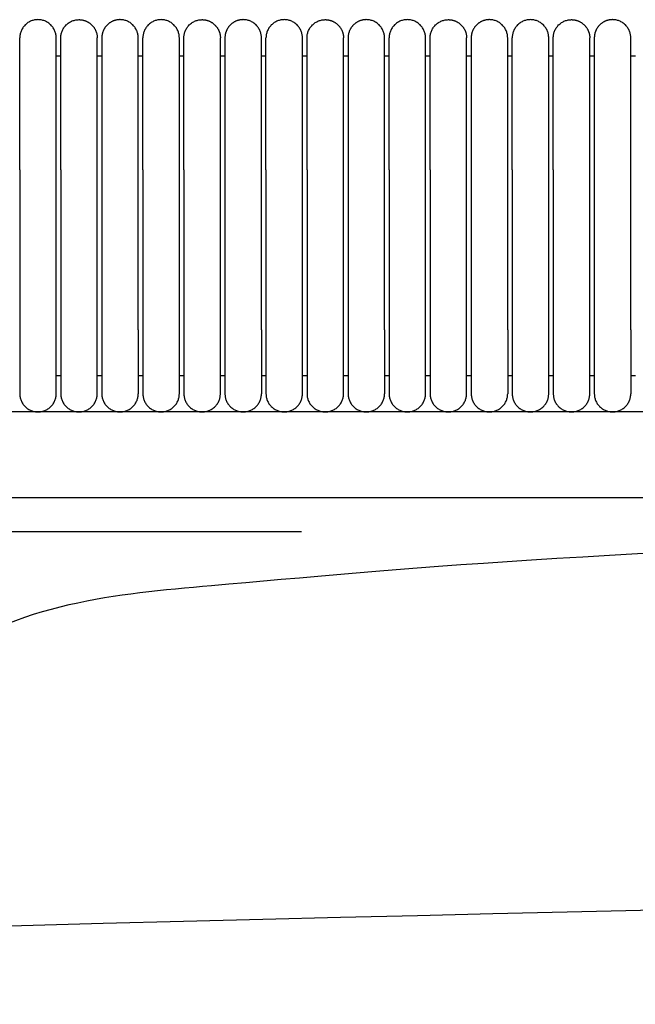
# Model space of a CAD drawing. Header units: millimetres. Extents: x -31695 to -19845, y -5614 to 7253.
# Tile 164 of 256: x -30046 to -29979, y 5382 to 5489. Entities that reach past the tile are written whole.
import ezdxf

# ---------------------------------------------------------------- set-up
doc = ezdxf.new("R2010")
doc.units = ezdxf.units.MM
doc.layers.add('2d', color=7, linetype='Continuous', true_color=0x000000)

msp = doc.modelspace()

# ---------------------------------------------------------------- linework, layer by layer
at = {"layer": '2d', "linetype": 'Continuous', "lineweight": -3}
msp.add_line((-29495.03, 5446.5), (-30409.13, 5446.5), dxfattribs=at)
for points, weights, knots in [([(-30042.06, 5487.5), (-30042.06, 5489.5), (-30044.06, 5489.5), (-30046.06, 5489.5), (-30046.06, 5487.5)], [1, 0.707106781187, 1, 0.707106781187, 1], [0, 0, 0, 1.570796, 1.570796, 3.141593, 3.141593, 3.141593]), ([(-30041.56, 5487.5), (-30041.56, 5489.5), (-30039.56, 5489.5), (-30038.74, 5489.5), (-30038.15, 5488.91), (-30037.56, 5488.32), (-30037.56, 5487.5)], [1, 0.707106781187, 1, 0.853553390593, 0.853553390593, 0.853553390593, 1], [0, 0, 0, 4, 4, 5.656854, 5.656854, 7.313708, 7.313708, 7.313708]), ([(-30033.06, 5487.5), (-30033.06, 5489.5), (-30035.06, 5489.5), (-30035.89, 5489.5), (-30036.48, 5488.91), (-30037.06, 5488.32), (-30037.06, 5487.5)], [1, 0.707106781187, 1, 0.853553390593, 0.853553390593, 0.853553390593, 1], [0, 0, 0, 4, 4, 5.656854, 5.656854, 7.313708, 7.313708, 7.313708]), ([(-30028.56, 5487.5), (-30028.56, 5489.5), (-30030.56, 5489.5), (-30032.56, 5489.5), (-30032.56, 5487.5)], [1, 0.707106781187, 1, 0.707106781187, 1], [0, 0, 0, 1.570796, 1.570796, 3.141593, 3.141593, 3.141593]), ([(-30028.06, 5487.5), (-30028.06, 5489.5), (-30026.06, 5489.5), (-30025.24, 5489.5), (-30024.65, 5488.91), (-30024.06, 5488.32), (-30024.06, 5487.5)], [1, 0.707106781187, 1, 0.853553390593, 0.853553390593, 0.853553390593, 1], [0, 0, 0, 4, 4, 5.656854, 5.656854, 7.313708, 7.313708, 7.313708]), ([(-30019.56, 5487.5), (-30019.56, 5489.5), (-30021.56, 5489.5), (-30022.39, 5489.5), (-30022.98, 5488.91), (-30023.56, 5488.32), (-30023.56, 5487.5)], [1, 0.707106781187, 1, 0.853553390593, 0.853553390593, 0.853553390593, 1], [0, 0, 0, 4, 4, 5.656854, 5.656854, 7.313708, 7.313708, 7.313708]), ([(-30015.06, 5487.5), (-30015.06, 5489.5), (-30017.06, 5489.5), (-30019.06, 5489.5), (-30019.06, 5487.5)], [1, 0.707106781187, 1, 0.707106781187, 1], [0, 0, 0, 1.570796, 1.570796, 3.141593, 3.141593, 3.141593]), ([(-30014.56, 5487.5), (-30014.56, 5489.5), (-30012.56, 5489.5), (-30011.74, 5489.5), (-30011.15, 5488.91), (-30010.56, 5488.32), (-30010.56, 5487.5)], [1, 0.707106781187, 1, 0.853553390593, 0.853553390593, 0.853553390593, 1], [0, 0, 0, 4, 4, 5.656854, 5.656854, 7.313708, 7.313708, 7.313708]), ([(-30006.06, 5487.5), (-30006.06, 5489.5), (-30008.06, 5489.5), (-30008.89, 5489.5), (-30009.48, 5488.91), (-30010.06, 5488.32), (-30010.06, 5487.5)], [1, 0.707106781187, 1, 0.853553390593, 0.853553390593, 0.853553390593, 1], [0, 0, 0, 4, 4, 5.656854, 5.656854, 7.313708, 7.313708, 7.313708]), ([(-30001.56, 5487.5), (-30001.56, 5489.5), (-30003.56, 5489.5), (-30005.56, 5489.5), (-30005.56, 5487.5)], [1, 0.707106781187, 1, 0.707106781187, 1], [0, 0, 0, 1.570796, 1.570796, 3.141593, 3.141593, 3.141593]), ([(-30001.06, 5487.5), (-30001.06, 5489.5), (-29999.06, 5489.5), (-29998.24, 5489.5), (-29997.65, 5488.91), (-29997.06, 5488.32), (-29997.06, 5487.5)], [1, 0.707106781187, 1, 0.853553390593, 0.853553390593, 0.853553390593, 1], [0, 0, 0, 4, 4, 5.656854, 5.656854, 7.313708, 7.313708, 7.313708]), ([(-29992.56, 5487.5), (-29992.56, 5489.5), (-29994.56, 5489.5), (-29995.39, 5489.5), (-29995.98, 5488.91), (-29996.56, 5488.32), (-29996.56, 5487.5)], [1, 0.707106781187, 1, 0.853553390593, 0.853553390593, 0.853553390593, 1], [0, 0, 0, 4, 4, 5.656854, 5.656854, 7.313708, 7.313708, 7.313708]), ([(-29988.06, 5487.5), (-29988.06, 5489.5), (-29990.06, 5489.5), (-29992.06, 5489.5), (-29992.06, 5487.5)], [1, 0.707106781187, 1, 0.707106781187, 1], [0, 0, 0, 1.570796, 1.570796, 3.141593, 3.141593, 3.141593]), ([(-29987.56, 5487.5), (-29987.56, 5489.5), (-29985.56, 5489.5), (-29984.74, 5489.5), (-29984.15, 5488.91), (-29983.56, 5488.32), (-29983.56, 5487.5)], [1, 0.707106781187, 1, 0.853553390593, 0.853553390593, 0.853553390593, 1], [0, 0, 0, 4, 4, 5.656854, 5.656854, 7.313708, 7.313708, 7.313708]), ([(-29979.06, 5487.5), (-29979.06, 5489.5), (-29981.06, 5489.5), (-29981.89, 5489.5), (-29982.48, 5488.91), (-29983.06, 5488.32), (-29983.06, 5487.5)], [1, 0.707106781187, 1, 0.853553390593, 0.853553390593, 0.853553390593, 1], [0, 0, 0, 4, 4, 5.656854, 5.656854, 7.313708, 7.313708, 7.313708]), ([(-30046.06, 5473.03), (-30046.06, 5478), (-30046.06, 5481.52), (-30046.06, 5483.87), (-30046.06, 5484.68)], [1, 0.853553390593, 0.853553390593, 0.853553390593, 0.919067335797], [0, 0, 0, 9.941125, 9.941125, 16.590224, 16.590224, 16.590224]), ([(-30042.06, 5473.03), (-30042.06, 5478), (-30042.06, 5481.52), (-30042.06, 5483.87), (-30042.06, 5484.68)], [1, 0.853553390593, 0.853553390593, 0.853553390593, 0.919067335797], [0, 0, 0, 9.941125, 9.941125, 16.590224, 16.590224, 16.590224]), ([(-30041.56, 5473.03), (-30041.56, 5478), (-30041.56, 5481.52), (-30041.56, 5483.87), (-30041.56, 5484.68)], [1, 0.853553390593, 0.853553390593, 0.853553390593, 0.919067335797], [0, 0, 0, 9.941125, 9.941125, 16.590224, 16.590224, 16.590224]), ([(-30037.56, 5473.03), (-30037.56, 5478), (-30037.56, 5481.52), (-30037.56, 5483.87), (-30037.56, 5484.68)], [1, 0.853553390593, 0.853553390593, 0.853553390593, 0.919067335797], [0, 0, 0, 9.941125, 9.941125, 16.590224, 16.590224, 16.590224]), ([(-30037.06, 5484.68), (-30037.06, 5483.87), (-30037.06, 5481.52), (-30037.06, 5478), (-30037.06, 5473.03)], [0.919067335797, 0.853553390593, 0.853553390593, 0.853553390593, 1], [3.292027, 3.292027, 3.292027, 9.941125, 9.941125, 19.882251, 19.882251, 19.882251]), ([(-30033.06, 5473.03), (-30033.06, 5478), (-30033.06, 5481.52), (-30033.06, 5483.87), (-30033.06, 5484.68)], [1, 0.853553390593, 0.853553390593, 0.853553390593, 0.919067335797], [0, 0, 0, 9.941125, 9.941125, 16.590224, 16.590224, 16.590224]), ([(-30032.56, 5473.03), (-30032.56, 5478), (-30032.56, 5481.52), (-30032.56, 5483.87), (-30032.56, 5484.68)], [1, 0.853553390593, 0.853553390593, 0.853553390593, 0.919067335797], [0, 0, 0, 9.941125, 9.941125, 16.590224, 16.590224, 16.590224]), ([(-30028.56, 5473.03), (-30028.56, 5478), (-30028.56, 5481.52), (-30028.56, 5483.87), (-30028.56, 5484.68)], [1, 0.853553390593, 0.853553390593, 0.853553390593, 0.919067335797], [0, 0, 0, 9.941125, 9.941125, 16.590224, 16.590224, 16.590224]), ([(-30028.06, 5473.03), (-30028.06, 5478), (-30028.06, 5481.52), (-30028.06, 5483.87), (-30028.06, 5484.68)], [1, 0.853553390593, 0.853553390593, 0.853553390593, 0.919067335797], [0, 0, 0, 9.941125, 9.941125, 16.590224, 16.590224, 16.590224]), ([(-30024.06, 5473.03), (-30024.06, 5478), (-30024.06, 5481.52), (-30024.06, 5483.87), (-30024.06, 5484.68)], [1, 0.853553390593, 0.853553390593, 0.853553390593, 0.919067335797], [0, 0, 0, 9.941125, 9.941125, 16.590224, 16.590224, 16.590224]), ([(-30023.56, 5484.68), (-30023.56, 5483.87), (-30023.56, 5481.52), (-30023.56, 5478), (-30023.56, 5473.03)], [0.919067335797, 0.853553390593, 0.853553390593, 0.853553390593, 1], [3.292027, 3.292027, 3.292027, 9.941125, 9.941125, 19.882251, 19.882251, 19.882251]), ([(-30019.56, 5473.03), (-30019.56, 5478), (-30019.56, 5481.52), (-30019.56, 5483.87), (-30019.56, 5484.68)], [1, 0.853553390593, 0.853553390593, 0.853553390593, 0.919067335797], [0, 0, 0, 9.941125, 9.941125, 16.590224, 16.590224, 16.590224]), ([(-30019.06, 5473.03), (-30019.06, 5478), (-30019.06, 5481.52), (-30019.06, 5483.87), (-30019.06, 5484.68)], [1, 0.853553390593, 0.853553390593, 0.853553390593, 0.919067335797], [0, 0, 0, 9.941125, 9.941125, 16.590224, 16.590224, 16.590224]), ([(-30015.06, 5473.03), (-30015.06, 5478), (-30015.06, 5481.52), (-30015.06, 5483.87), (-30015.06, 5484.68)], [1, 0.853553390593, 0.853553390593, 0.853553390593, 0.919067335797], [0, 0, 0, 9.941125, 9.941125, 16.590224, 16.590224, 16.590224]), ([(-30014.56, 5473.03), (-30014.56, 5478), (-30014.56, 5481.52), (-30014.56, 5483.87), (-30014.56, 5484.68)], [1, 0.853553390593, 0.853553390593, 0.853553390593, 0.919067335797], [0, 0, 0, 9.941125, 9.941125, 16.590224, 16.590224, 16.590224]), ([(-30010.56, 5473.03), (-30010.56, 5478), (-30010.56, 5481.52), (-30010.56, 5483.87), (-30010.56, 5484.68)], [1, 0.853553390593, 0.853553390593, 0.853553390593, 0.919067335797], [0, 0, 0, 9.941125, 9.941125, 16.590224, 16.590224, 16.590224]), ([(-30010.06, 5484.68), (-30010.06, 5483.87), (-30010.06, 5481.52), (-30010.06, 5478), (-30010.06, 5473.03)], [0.919067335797, 0.853553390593, 0.853553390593, 0.853553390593, 1], [3.292027, 3.292027, 3.292027, 9.941125, 9.941125, 19.882251, 19.882251, 19.882251]), ([(-30006.06, 5473.03), (-30006.06, 5478), (-30006.06, 5481.52), (-30006.06, 5483.87), (-30006.06, 5484.68)], [1, 0.853553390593, 0.853553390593, 0.853553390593, 0.919067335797], [0, 0, 0, 9.941125, 9.941125, 16.590224, 16.590224, 16.590224]), ([(-30005.56, 5473.03), (-30005.56, 5478), (-30005.56, 5481.52), (-30005.56, 5483.87), (-30005.56, 5484.68)], [1, 0.853553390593, 0.853553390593, 0.853553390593, 0.919067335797], [0, 0, 0, 9.941125, 9.941125, 16.590224, 16.590224, 16.590224]), ([(-30001.56, 5473.03), (-30001.56, 5478), (-30001.56, 5481.52), (-30001.56, 5483.87), (-30001.56, 5484.68)], [1, 0.853553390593, 0.853553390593, 0.853553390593, 0.919067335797], [0, 0, 0, 9.941125, 9.941125, 16.590224, 16.590224, 16.590224]), ([(-30001.06, 5473.03), (-30001.06, 5478), (-30001.06, 5481.52), (-30001.06, 5483.87), (-30001.06, 5484.68)], [1, 0.853553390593, 0.853553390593, 0.853553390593, 0.919067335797], [0, 0, 0, 9.941125, 9.941125, 16.590224, 16.590224, 16.590224]), ([(-29997.06, 5473.03), (-29997.06, 5478), (-29997.06, 5481.52), (-29997.06, 5483.87), (-29997.06, 5484.68)], [1, 0.853553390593, 0.853553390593, 0.853553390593, 0.919067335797], [0, 0, 0, 9.941125, 9.941125, 16.590224, 16.590224, 16.590224]), ([(-29996.56, 5484.68), (-29996.56, 5483.87), (-29996.56, 5481.52), (-29996.56, 5478), (-29996.56, 5473.03)], [0.919067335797, 0.853553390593, 0.853553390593, 0.853553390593, 1], [3.292027, 3.292027, 3.292027, 9.941125, 9.941125, 19.882251, 19.882251, 19.882251]), ([(-29992.56, 5473.03), (-29992.56, 5478), (-29992.56, 5481.52), (-29992.56, 5483.87), (-29992.56, 5484.68)], [1, 0.853553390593, 0.853553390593, 0.853553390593, 0.919067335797], [0, 0, 0, 9.941125, 9.941125, 16.590224, 16.590224, 16.590224]), ([(-29992.06, 5473.03), (-29992.06, 5478), (-29992.06, 5481.52), (-29992.06, 5483.87), (-29992.06, 5484.68)], [1, 0.853553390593, 0.853553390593, 0.853553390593, 0.919067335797], [0, 0, 0, 9.941125, 9.941125, 16.590224, 16.590224, 16.590224]), ([(-29988.06, 5473.03), (-29988.06, 5478), (-29988.06, 5481.52), (-29988.06, 5483.87), (-29988.06, 5484.68)], [1, 0.853553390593, 0.853553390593, 0.853553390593, 0.919067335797], [0, 0, 0, 9.941125, 9.941125, 16.590224, 16.590224, 16.590224]), ([(-29987.56, 5473.03), (-29987.56, 5478), (-29987.56, 5481.52), (-29987.56, 5483.87), (-29987.56, 5484.68)], [1, 0.853553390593, 0.853553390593, 0.853553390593, 0.919067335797], [0, 0, 0, 9.941125, 9.941125, 16.590224, 16.590224, 16.590224]), ([(-29983.56, 5473.03), (-29983.56, 5478), (-29983.56, 5481.52), (-29983.56, 5483.87), (-29983.56, 5484.68)], [1, 0.853553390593, 0.853553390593, 0.853553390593, 0.919067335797], [0, 0, 0, 9.941125, 9.941125, 16.590224, 16.590224, 16.590224]), ([(-29983.06, 5484.68), (-29983.06, 5483.87), (-29983.06, 5481.52), (-29983.06, 5478), (-29983.06, 5473.03)], [0.919067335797, 0.853553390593, 0.853553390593, 0.853553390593, 1], [3.292027, 3.292027, 3.292027, 9.941125, 9.941125, 19.882251, 19.882251, 19.882251]), ([(-29979.06, 5473.03), (-29979.06, 5478), (-29979.06, 5481.52), (-29979.06, 5483.87), (-29979.06, 5484.68)], [1, 0.853553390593, 0.853553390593, 0.853553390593, 0.919067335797], [0, 0, 0, 9.941125, 9.941125, 16.590224, 16.590224, 16.590224]), ([(-30046.06, 5455.5), (-30046.06, 5452.6), (-30046.06, 5450.55), (-30046.06, 5448.5), (-30046.06, 5448.5)], [1, 0.853553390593, 0.853553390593, 0.853553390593, 1], [0, 0, 0, 5.79899, 5.79899, 11.59798, 11.59798, 11.59798]), ([(-30042.06, 5448.5), (-30042.06, 5448.5), (-30042.06, 5450.55), (-30042.06, 5452.6), (-30042.06, 5455.5)], [1, 0.853553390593, 0.853553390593, 0.853553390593, 1], [0, 0, 0, 5.79899, 5.79899, 11.59798, 11.59798, 11.59798]), ([(-30041.56, 5455.5), (-30041.56, 5452.6), (-30041.56, 5450.55), (-30041.56, 5448.5), (-30041.56, 5448.5)], [1, 0.853553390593, 0.853553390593, 0.853553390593, 1], [0, 0, 0, 5.79899, 5.79899, 11.59798, 11.59798, 11.59798]), ([(-30037.56, 5448.5), (-30037.56, 5448.5), (-30037.56, 5450.55), (-30037.56, 5452.6), (-30037.56, 5455.5)], [1, 0.853553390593, 0.853553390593, 0.853553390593, 1], [0, 0, 0, 5.79899, 5.79899, 11.59798, 11.59798, 11.59798]), ([(-30037.06, 5455.5), (-30037.06, 5452.6), (-30037.06, 5450.55), (-30037.06, 5448.5), (-30037.06, 5448.5)], [1, 0.853553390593, 0.853553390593, 0.853553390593, 1], [0, 0, 0, 5.79899, 5.79899, 11.59798, 11.59798, 11.59798]), ([(-30033.06, 5455.5), (-30033.06, 5452.6), (-30033.06, 5450.55), (-30033.06, 5448.5), (-30033.06, 5448.5)], [1, 0.853553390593, 0.853553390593, 0.853553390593, 1], [0, 0, 0, 5.79899, 5.79899, 11.59798, 11.59798, 11.59798]), ([(-30032.56, 5455.5), (-30032.56, 5452.6), (-30032.56, 5450.55), (-30032.56, 5448.5), (-30032.56, 5448.5)], [1, 0.853553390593, 0.853553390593, 0.853553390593, 1], [0, 0, 0, 5.79899, 5.79899, 11.59798, 11.59798, 11.59798]), ([(-30028.56, 5448.5), (-30028.56, 5448.5), (-30028.56, 5450.55), (-30028.56, 5452.6), (-30028.56, 5455.5)], [1, 0.853553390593, 0.853553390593, 0.853553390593, 1], [0, 0, 0, 5.79899, 5.79899, 11.59798, 11.59798, 11.59798]), ([(-30028.06, 5455.5), (-30028.06, 5452.6), (-30028.06, 5450.55), (-30028.06, 5448.5), (-30028.06, 5448.5)], [1, 0.853553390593, 0.853553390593, 0.853553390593, 1], [0, 0, 0, 5.79899, 5.79899, 11.59798, 11.59798, 11.59798]), ([(-30024.06, 5448.5), (-30024.06, 5448.5), (-30024.06, 5450.55), (-30024.06, 5452.6), (-30024.06, 5455.5)], [1, 0.853553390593, 0.853553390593, 0.853553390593, 1], [0, 0, 0, 5.79899, 5.79899, 11.59798, 11.59798, 11.59798]), ([(-30023.56, 5455.5), (-30023.56, 5452.6), (-30023.56, 5450.55), (-30023.56, 5448.5), (-30023.56, 5448.5)], [1, 0.853553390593, 0.853553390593, 0.853553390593, 1], [0, 0, 0, 5.79899, 5.79899, 11.59798, 11.59798, 11.59798]), ([(-30019.56, 5455.5), (-30019.56, 5452.6), (-30019.56, 5450.55), (-30019.56, 5448.5), (-30019.56, 5448.5)], [1, 0.853553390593, 0.853553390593, 0.853553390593, 1], [0, 0, 0, 5.79899, 5.79899, 11.59798, 11.59798, 11.59798]), ([(-30019.06, 5455.5), (-30019.06, 5452.6), (-30019.06, 5450.55), (-30019.06, 5448.5), (-30019.06, 5448.5)], [1, 0.853553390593, 0.853553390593, 0.853553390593, 1], [0, 0, 0, 5.79899, 5.79899, 11.59798, 11.59798, 11.59798]), ([(-30015.06, 5448.5), (-30015.06, 5448.5), (-30015.06, 5450.55), (-30015.06, 5452.6), (-30015.06, 5455.5)], [1, 0.853553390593, 0.853553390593, 0.853553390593, 1], [0, 0, 0, 5.79899, 5.79899, 11.59798, 11.59798, 11.59798]), ([(-30014.56, 5455.5), (-30014.56, 5452.6), (-30014.56, 5450.55), (-30014.56, 5448.5), (-30014.56, 5448.5)], [1, 0.853553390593, 0.853553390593, 0.853553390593, 1], [0, 0, 0, 5.79899, 5.79899, 11.59798, 11.59798, 11.59798]), ([(-30010.56, 5448.5), (-30010.56, 5448.5), (-30010.56, 5450.55), (-30010.56, 5452.6), (-30010.56, 5455.5)], [1, 0.853553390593, 0.853553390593, 0.853553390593, 1], [0, 0, 0, 5.79899, 5.79899, 11.59798, 11.59798, 11.59798]), ([(-30010.06, 5455.5), (-30010.06, 5452.6), (-30010.06, 5450.55), (-30010.06, 5448.5), (-30010.06, 5448.5)], [1, 0.853553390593, 0.853553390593, 0.853553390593, 1], [0, 0, 0, 5.79899, 5.79899, 11.59798, 11.59798, 11.59798]), ([(-30006.06, 5455.5), (-30006.06, 5452.6), (-30006.06, 5450.55), (-30006.06, 5448.5), (-30006.06, 5448.5)], [1, 0.853553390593, 0.853553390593, 0.853553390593, 1], [0, 0, 0, 5.79899, 5.79899, 11.59798, 11.59798, 11.59798]), ([(-30005.56, 5455.5), (-30005.56, 5452.6), (-30005.56, 5450.55), (-30005.56, 5448.5), (-30005.56, 5448.5)], [1, 0.853553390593, 0.853553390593, 0.853553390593, 1], [0, 0, 0, 5.79899, 5.79899, 11.59798, 11.59798, 11.59798]), ([(-30001.56, 5448.5), (-30001.56, 5448.5), (-30001.56, 5450.55), (-30001.56, 5452.6), (-30001.56, 5455.5)], [1, 0.853553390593, 0.853553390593, 0.853553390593, 1], [0, 0, 0, 5.79899, 5.79899, 11.59798, 11.59798, 11.59798]), ([(-30001.06, 5455.5), (-30001.06, 5452.6), (-30001.06, 5450.55), (-30001.06, 5448.5), (-30001.06, 5448.5)], [1, 0.853553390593, 0.853553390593, 0.853553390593, 1], [0, 0, 0, 5.79899, 5.79899, 11.59798, 11.59798, 11.59798]), ([(-29997.06, 5448.5), (-29997.06, 5448.5), (-29997.06, 5450.55), (-29997.06, 5452.6), (-29997.06, 5455.5)], [1, 0.853553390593, 0.853553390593, 0.853553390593, 1], [0, 0, 0, 5.79899, 5.79899, 11.59798, 11.59798, 11.59798]), ([(-29996.56, 5455.5), (-29996.56, 5452.6), (-29996.56, 5450.55), (-29996.56, 5448.5), (-29996.56, 5448.5)], [1, 0.853553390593, 0.853553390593, 0.853553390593, 1], [0, 0, 0, 5.79899, 5.79899, 11.59798, 11.59798, 11.59798]), ([(-29992.56, 5455.5), (-29992.56, 5452.6), (-29992.56, 5450.55), (-29992.56, 5448.5), (-29992.56, 5448.5)], [1, 0.853553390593, 0.853553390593, 0.853553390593, 1], [0, 0, 0, 5.79899, 5.79899, 11.59798, 11.59798, 11.59798]), ([(-29992.06, 5455.5), (-29992.06, 5452.6), (-29992.06, 5450.55), (-29992.06, 5448.5), (-29992.06, 5448.5)], [1, 0.853553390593, 0.853553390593, 0.853553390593, 1], [0, 0, 0, 5.79899, 5.79899, 11.59798, 11.59798, 11.59798]), ([(-29988.06, 5448.5), (-29988.06, 5448.5), (-29988.06, 5450.55), (-29988.06, 5452.6), (-29988.06, 5455.5)], [1, 0.853553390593, 0.853553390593, 0.853553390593, 1], [0, 0, 0, 5.79899, 5.79899, 11.59798, 11.59798, 11.59798]), ([(-29987.56, 5455.5), (-29987.56, 5452.6), (-29987.56, 5450.55), (-29987.56, 5448.5), (-29987.56, 5448.5)], [1, 0.853553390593, 0.853553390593, 0.853553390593, 1], [0, 0, 0, 5.79899, 5.79899, 11.59798, 11.59798, 11.59798]), ([(-29983.56, 5448.5), (-29983.56, 5448.5), (-29983.56, 5450.55), (-29983.56, 5452.6), (-29983.56, 5455.5)], [1, 0.853553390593, 0.853553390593, 0.853553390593, 1], [0, 0, 0, 5.79899, 5.79899, 11.59798, 11.59798, 11.59798]), ([(-29983.06, 5455.5), (-29983.06, 5452.6), (-29983.06, 5450.55), (-29983.06, 5448.5), (-29983.06, 5448.5)], [1, 0.853553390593, 0.853553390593, 0.853553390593, 1], [0, 0, 0, 5.79899, 5.79899, 11.59798, 11.59798, 11.59798]), ([(-29979.06, 5455.5), (-29979.06, 5452.6), (-29979.06, 5450.55), (-29979.06, 5448.5), (-29979.06, 5448.5)], [1, 0.853553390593, 0.853553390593, 0.853553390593, 1], [0, 0, 0, 5.79899, 5.79899, 11.59798, 11.59798, 11.59798]), ([(-30046.06, 5448.5), (-30046.06, 5446.5), (-30044.06, 5446.5), (-30042.06, 5446.5), (-30042.06, 5448.5)], [1, 0.707106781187, 1, 0.707106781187, 1], [6.283185, 6.283185, 6.283185, 9.424778, 9.424778, 12.566371, 12.566371, 12.566371]), ([(-30041.56, 5448.5), (-30041.56, 5446.5), (-30039.56, 5446.5), (-30037.56, 5446.5), (-30037.56, 5448.5)], [1, 0.707106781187, 1, 0.707106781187, 1], [-3.141593, -3.141593, -3.141593, -1.570796, -1.570796, 0, 0, 0]), ([(-30037.06, 5448.5), (-30037.06, 5446.5), (-30035.06, 5446.5), (-30033.06, 5446.5), (-30033.06, 5448.5)], [1, 0.707106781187, 1, 0.707106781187, 1], [0, 0, 0, 1.570796, 1.570796, 3.141593, 3.141593, 3.141593]), ([(-30032.56, 5448.5), (-30032.56, 5446.5), (-30030.56, 5446.5), (-30028.56, 5446.5), (-30028.56, 5448.5)], [1, 0.707106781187, 1, 0.707106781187, 1], [6.283185, 6.283185, 6.283185, 9.424778, 9.424778, 12.566371, 12.566371, 12.566371]), ([(-30028.06, 5448.5), (-30028.06, 5446.5), (-30026.06, 5446.5), (-30024.06, 5446.5), (-30024.06, 5448.5)], [1, 0.707106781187, 1, 0.707106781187, 1], [-3.141593, -3.141593, -3.141593, -1.570796, -1.570796, 0, 0, 0]), ([(-30023.56, 5448.5), (-30023.56, 5446.5), (-30021.56, 5446.5), (-30019.56, 5446.5), (-30019.56, 5448.5)], [1, 0.707106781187, 1, 0.707106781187, 1], [0, 0, 0, 1.570796, 1.570796, 3.141593, 3.141593, 3.141593]), ([(-30019.06, 5448.5), (-30019.06, 5446.5), (-30017.06, 5446.5), (-30015.06, 5446.5), (-30015.06, 5448.5)], [1, 0.707106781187, 1, 0.707106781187, 1], [6.283185, 6.283185, 6.283185, 9.424778, 9.424778, 12.566371, 12.566371, 12.566371]), ([(-30014.56, 5448.5), (-30014.56, 5446.5), (-30012.56, 5446.5), (-30010.56, 5446.5), (-30010.56, 5448.5)], [1, 0.707106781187, 1, 0.707106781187, 1], [-3.141593, -3.141593, -3.141593, -1.570796, -1.570796, 0, 0, 0]), ([(-30010.06, 5448.5), (-30010.06, 5446.5), (-30008.06, 5446.5), (-30006.06, 5446.5), (-30006.06, 5448.5)], [1, 0.707106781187, 1, 0.707106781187, 1], [0, 0, 0, 1.570796, 1.570796, 3.141593, 3.141593, 3.141593]), ([(-30005.56, 5448.5), (-30005.56, 5446.5), (-30003.56, 5446.5), (-30001.56, 5446.5), (-30001.56, 5448.5)], [1, 0.707106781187, 1, 0.707106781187, 1], [6.283185, 6.283185, 6.283185, 9.424778, 9.424778, 12.566371, 12.566371, 12.566371]), ([(-30001.06, 5448.5), (-30001.06, 5446.5), (-29999.06, 5446.5), (-29997.06, 5446.5), (-29997.06, 5448.5)], [1, 0.707106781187, 1, 0.707106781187, 1], [-3.141593, -3.141593, -3.141593, -1.570796, -1.570796, 0, 0, 0]), ([(-29996.56, 5448.5), (-29996.56, 5446.5), (-29994.56, 5446.5), (-29992.56, 5446.5), (-29992.56, 5448.5)], [1, 0.707106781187, 1, 0.707106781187, 1], [0, 0, 0, 1.570796, 1.570796, 3.141593, 3.141593, 3.141593]), ([(-29992.06, 5448.5), (-29992.06, 5446.5), (-29990.06, 5446.5), (-29988.06, 5446.5), (-29988.06, 5448.5)], [1, 0.707106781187, 1, 0.707106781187, 1], [6.283185, 6.283185, 6.283185, 9.424778, 9.424778, 12.566371, 12.566371, 12.566371]), ([(-29987.56, 5448.5), (-29987.56, 5446.5), (-29985.56, 5446.5), (-29983.56, 5446.5), (-29983.56, 5448.5)], [1, 0.707106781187, 1, 0.707106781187, 1], [-3.141593, -3.141593, -3.141593, -1.570796, -1.570796, 0, 0, 0]), ([(-29983.06, 5448.5), (-29983.06, 5446.5), (-29981.06, 5446.5), (-29979.06, 5446.5), (-29979.06, 5448.5)], [1, 0.707106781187, 1, 0.707106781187, 1], [0, 0, 0, 1.570796, 1.570796, 3.141593, 3.141593, 3.141593])]:
    msp.add_rational_spline(points, weights, degree=2, knots=knots, dxfattribs=at)
for points, weights in [([(-30046.06, 5484.68), (-30046.06, 5487.5), (-30046.06, 5487.5)], [0.919067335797, 0.951503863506, 1]), ([(-30042.06, 5484.68), (-30042.06, 5487.5), (-30042.06, 5487.5)], [0.919067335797, 0.951503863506, 1]), ([(-30041.56, 5484.68), (-30041.56, 5487.5), (-30041.56, 5487.5)], [0.919067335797, 0.951503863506, 1]), ([(-30037.56, 5484.68), (-30037.56, 5487.5), (-30037.56, 5487.5)], [0.919067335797, 0.951503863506, 1]), ([(-30037.06, 5487.5), (-30037.06, 5487.5), (-30037.06, 5484.68)], [1, 0.951503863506, 0.919067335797]), ([(-30033.06, 5484.68), (-30033.06, 5487.5), (-30033.06, 5487.5)], [0.919067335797, 0.951503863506, 1]), ([(-30032.56, 5484.68), (-30032.56, 5487.5), (-30032.56, 5487.5)], [0.919067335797, 0.951503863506, 1]), ([(-30028.56, 5484.68), (-30028.56, 5487.5), (-30028.56, 5487.5)], [0.919067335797, 0.951503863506, 1]), ([(-30028.06, 5484.68), (-30028.06, 5487.5), (-30028.06, 5487.5)], [0.919067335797, 0.951503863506, 1]), ([(-30024.06, 5484.68), (-30024.06, 5487.5), (-30024.06, 5487.5)], [0.919067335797, 0.951503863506, 1]), ([(-30023.56, 5487.5), (-30023.56, 5487.5), (-30023.56, 5484.68)], [1, 0.951503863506, 0.919067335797]), ([(-30019.56, 5484.68), (-30019.56, 5487.5), (-30019.56, 5487.5)], [0.919067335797, 0.951503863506, 1]), ([(-30019.06, 5484.68), (-30019.06, 5487.5), (-30019.06, 5487.5)], [0.919067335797, 0.951503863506, 1]), ([(-30015.06, 5484.68), (-30015.06, 5487.5), (-30015.06, 5487.5)], [0.919067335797, 0.951503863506, 1]), ([(-30014.56, 5484.68), (-30014.56, 5487.5), (-30014.56, 5487.5)], [0.919067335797, 0.951503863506, 1]), ([(-30010.56, 5484.68), (-30010.56, 5487.5), (-30010.56, 5487.5)], [0.919067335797, 0.951503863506, 1]), ([(-30010.06, 5487.5), (-30010.06, 5487.5), (-30010.06, 5484.68)], [1, 0.951503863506, 0.919067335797]), ([(-30006.06, 5484.68), (-30006.06, 5487.5), (-30006.06, 5487.5)], [0.919067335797, 0.951503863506, 1]), ([(-30005.56, 5484.68), (-30005.56, 5487.5), (-30005.56, 5487.5)], [0.919067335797, 0.951503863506, 1]), ([(-30001.56, 5484.68), (-30001.56, 5487.5), (-30001.56, 5487.5)], [0.919067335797, 0.951503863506, 1]), ([(-30001.06, 5484.68), (-30001.06, 5487.5), (-30001.06, 5487.5)], [0.919067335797, 0.951503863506, 1]), ([(-29997.06, 5484.68), (-29997.06, 5487.5), (-29997.06, 5487.5)], [0.919067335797, 0.951503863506, 1]), ([(-29996.56, 5487.5), (-29996.56, 5487.5), (-29996.56, 5484.68)], [1, 0.951503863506, 0.919067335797]), ([(-29992.56, 5484.68), (-29992.56, 5487.5), (-29992.56, 5487.5)], [0.919067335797, 0.951503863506, 1]), ([(-29992.06, 5484.68), (-29992.06, 5487.5), (-29992.06, 5487.5)], [0.919067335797, 0.951503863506, 1]), ([(-29988.06, 5484.68), (-29988.06, 5487.5), (-29988.06, 5487.5)], [0.919067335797, 0.951503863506, 1]), ([(-29987.56, 5484.68), (-29987.56, 5487.5), (-29987.56, 5487.5)], [0.919067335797, 0.951503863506, 1]), ([(-29983.56, 5484.68), (-29983.56, 5487.5), (-29983.56, 5487.5)], [0.919067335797, 0.951503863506, 1]), ([(-29983.06, 5487.5), (-29983.06, 5487.5), (-29983.06, 5484.68)], [1, 0.951503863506, 0.919067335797]), ([(-29979.06, 5484.68), (-29979.06, 5487.5), (-29979.06, 5487.5)], [0.919067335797, 0.951503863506, 1])]:
    msp.add_rational_spline(points, weights, degree=2, dxfattribs=at)
for points in [[(-30041.56, 5485.5), (-30041.81, 5485.5), (-30042.06, 5485.5)], [(-30037.06, 5485.5), (-30037.31, 5485.5), (-30037.56, 5485.5)], [(-30032.56, 5485.5), (-30032.81, 5485.5), (-30033.06, 5485.5)], [(-30028.06, 5485.5), (-30028.31, 5485.5), (-30028.56, 5485.5)], [(-30023.56, 5485.5), (-30023.81, 5485.5), (-30024.06, 5485.5)], [(-30019.06, 5485.5), (-30019.31, 5485.5), (-30019.56, 5485.5)], [(-30014.56, 5485.5), (-30014.81, 5485.5), (-30015.06, 5485.5)], [(-30010.07, 5485.5), (-30010.31, 5485.5), (-30010.56, 5485.5)], [(-30005.56, 5485.5), (-30005.81, 5485.5), (-30006.06, 5485.5)], [(-30001.06, 5485.5), (-30001.31, 5485.5), (-30001.56, 5485.5)], [(-29996.56, 5485.5), (-29996.81, 5485.5), (-29997.06, 5485.5)], [(-29992.07, 5485.5), (-29992.31, 5485.5), (-29992.56, 5485.5)], [(-29987.56, 5485.5), (-29987.81, 5485.5), (-29988.07, 5485.5)], [(-29983.06, 5485.5), (-29983.31, 5485.5), (-29983.56, 5485.5)], [(-29978.56, 5485.5), (-29978.81, 5485.5), (-29979.06, 5485.5)], [(-30046.06, 5473.03), (-30046.06, 5464.26), (-30046.06, 5455.5)], [(-30042.06, 5455.5), (-30042.06, 5464.26), (-30042.06, 5473.03)], [(-30041.56, 5473.03), (-30041.56, 5464.26), (-30041.56, 5455.5)], [(-30037.56, 5455.5), (-30037.56, 5464.26), (-30037.56, 5473.03)], [(-30037.06, 5473.03), (-30037.06, 5464.26), (-30037.06, 5455.5)], [(-30033.06, 5455.5), (-30033.06, 5464.26), (-30033.06, 5473.03)], [(-30032.56, 5473.03), (-30032.56, 5464.26), (-30032.56, 5455.5)], [(-30028.56, 5455.5), (-30028.56, 5464.26), (-30028.56, 5473.03)], [(-30028.06, 5473.03), (-30028.06, 5464.26), (-30028.06, 5455.5)], [(-30024.06, 5455.5), (-30024.06, 5464.26), (-30024.06, 5473.03)], [(-30023.56, 5473.03), (-30023.56, 5464.26), (-30023.56, 5455.5)], [(-30019.56, 5455.5), (-30019.56, 5464.26), (-30019.56, 5473.03)], [(-30019.06, 5473.03), (-30019.06, 5464.26), (-30019.06, 5455.5)], [(-30015.06, 5455.5), (-30015.06, 5464.26), (-30015.06, 5473.03)], [(-30014.56, 5473.03), (-30014.56, 5464.26), (-30014.56, 5455.5)], [(-30010.56, 5455.5), (-30010.56, 5464.26), (-30010.56, 5473.03)], [(-30010.06, 5473.03), (-30010.06, 5464.26), (-30010.06, 5455.5)], [(-30006.06, 5455.5), (-30006.06, 5464.26), (-30006.06, 5473.03)], [(-30005.56, 5473.03), (-30005.56, 5464.26), (-30005.56, 5455.5)], [(-30001.56, 5455.5), (-30001.56, 5464.26), (-30001.56, 5473.03)], [(-30001.06, 5473.03), (-30001.06, 5464.26), (-30001.06, 5455.5)], [(-29997.06, 5455.5), (-29997.06, 5464.26), (-29997.06, 5473.03)], [(-29996.56, 5473.03), (-29996.56, 5464.26), (-29996.56, 5455.5)], [(-29992.56, 5455.5), (-29992.56, 5464.26), (-29992.56, 5473.03)], [(-29992.06, 5473.03), (-29992.06, 5464.26), (-29992.06, 5455.5)], [(-29988.06, 5455.5), (-29988.06, 5464.26), (-29988.06, 5473.03)], [(-29987.56, 5473.03), (-29987.56, 5464.26), (-29987.56, 5455.5)], [(-29983.56, 5455.5), (-29983.56, 5464.26), (-29983.56, 5473.03)], [(-29983.06, 5473.03), (-29983.06, 5464.26), (-29983.06, 5455.5)], [(-29979.06, 5455.5), (-29979.06, 5464.26), (-29979.06, 5473.03)], [(-30042.06, 5450.5), (-30041.81, 5450.5), (-30041.57, 5450.5)], [(-30037.56, 5450.5), (-30037.31, 5450.5), (-30037.06, 5450.5)], [(-30033.06, 5450.5), (-30032.81, 5450.5), (-30032.57, 5450.5)], [(-30028.56, 5450.5), (-30028.31, 5450.5), (-30028.06, 5450.5)], [(-30024.06, 5450.5), (-30023.81, 5450.5), (-30023.57, 5450.5)], [(-30019.57, 5450.5), (-30019.31, 5450.5), (-30019.06, 5450.5)], [(-30015.06, 5450.5), (-30014.81, 5450.5), (-30014.57, 5450.5)], [(-30010.57, 5450.5), (-30010.32, 5450.5), (-30010.06, 5450.5)], [(-30006.06, 5450.5), (-30005.82, 5450.5), (-30005.57, 5450.5)], [(-30001.57, 5450.5), (-30001.32, 5450.5), (-30001.06, 5450.5)], [(-29997.06, 5450.5), (-29996.82, 5450.5), (-29996.57, 5450.5)], [(-29992.57, 5450.5), (-29992.32, 5450.5), (-29992.06, 5450.5)], [(-29988.06, 5450.5), (-29987.81, 5450.5), (-29987.56, 5450.5)], [(-29983.56, 5450.5), (-29983.31, 5450.5), (-29983.06, 5450.5)], [(-29979.06, 5450.5), (-29978.81, 5450.5), (-29978.56, 5450.5)]]:
    msp.add_open_spline(points, degree=2, dxfattribs=at)
for points, knots in [([(-29479.88, 5436.13), (-29480.88, 5436.26), (-29481.89, 5436.37), (-29482.9, 5436.46), (-29483.99, 5436.55), (-29485.08, 5436.63), (-29486.17, 5436.7), (-29487.33, 5436.77), (-29488.5, 5436.82), (-29489.67, 5436.87), (-29490.92, 5436.92), (-29492.17, 5436.95), (-29493.42, 5436.98), (-29494.75, 5437.01), (-29496.08, 5437.04), (-29497.41, 5437.05), (-29498.82, 5437.07), (-29500.23, 5437.08), (-29501.64, 5437.09), (-29504.69, 5437.1), (-29507.75, 5437.1), (-29510.81, 5437.1), (-29515.08, 5437.1), (-29519.35, 5437.1), (-29523.61, 5437.1), (-29528.37, 5437.1), (-29533.12, 5437.1), (-29537.87, 5437.1), (-29543.09, 5437.1), (-29548.31, 5437.1), (-29553.53, 5437.1), (-29559.21, 5437.1), (-29564.88, 5437.1), (-29570.55, 5437.1), (-29576.67, 5437.1), (-29582.78, 5437.1), (-29588.89, 5437.1), (-29595.43, 5437.1), (-29601.96, 5437.1), (-29608.5, 5437.1), (-29615.44, 5437.1), (-29622.38, 5437.1), (-29629.32, 5437.1), (-29636.65, 5437.1), (-29643.99, 5437.1), (-29651.32, 5437.1), (-29667.09, 5437.1), (-29682.87, 5437.1), (-29698.64, 5437.1), (-29715.8, 5437.1), (-29732.95, 5437.1), (-29750.1, 5437.1), (-29768.5, 5437.1), (-29786.9, 5437.1), (-29805.3, 5437.1), (-29824.83, 5437.1), (-29844.36, 5437.1), (-29863.89, 5437.1), (-29884.42, 5437.1), (-29904.95, 5437.1), (-29925.48, 5437.1), (-29946.88, 5437.1), (-29968.29, 5437.1), (-29989.69, 5437.1), (-30034.63, 5437.1), (-30079.56, 5437.1), (-30124.5, 5437.1), (-30219.38, 5437.1), (-30314.26, 5437.1), (-30409.13, 5437.1)], [0, 0, 0, 0, 3.059497, 3.059497, 3.059497, 6.346325, 6.346325, 6.346325, 9.866136, 9.866136, 9.866136, 13.623772, 13.623772, 13.623772, 17.62104, 17.62104, 17.62104, 21.854917, 21.854917, 21.854917, 31.038067, 31.038067, 31.038067, 43.848502, 43.848502, 43.848502, 58.111246, 58.111246, 58.111246, 73.776623, 73.776623, 73.776623, 90.803444, 90.803444, 90.803444, 109.143767, 109.143767, 109.143767, 128.749405, 128.749405, 128.749405, 149.5746, 149.5746, 149.5746, 171.573115, 171.573115, 171.573115, 218.898416, 218.898416, 218.898416, 270.353879, 270.353879, 270.353879, 325.558898, 325.558898, 325.558898, 384.143317, 384.143317, 384.143317, 445.73322, 445.73322, 445.73322, 509.947216, 509.947216, 509.947216, 644.755203, 644.755203, 644.755203, 929.390648, 929.390648, 929.390648, 929.390648]), ([(-30015.16, 5433.35), (-30051.61, 5433.36), (-30088.06, 5433.36), (-30124.5, 5433.36), (-30140.17, 5433.36), (-30155.83, 5433.36), (-30171.5, 5433.36)], [535.020326, 535.020326, 535.020326, 535.020326, 644.361045, 644.361045, 644.361045, 691.357054, 691.357054, 691.357054, 691.357054]), ([(-30095.59, 5371.83), (-30064.34, 5424.35), (-30029.52, 5426.77), (-29959.66, 5433.8), (-29724.97, 5433.68), (-29546.65, 5434.01), (-29494.69, 5421.7), (-29470.34, 5402.13), (-29461.43, 5362.35), (-29456.09, 5324.06), (-29457.58, 5273.29), (-29468.86, 5228.76), (-29476.28, 5211.55), (-29509.23, 5188.69), (-29567.11, 5184.53), (-29789.46, 5177.41), (-29990.13, 5181.86), (-30061.38, 5191.66), (-30083.48, 5215.37), (-30091.8, 5238.83), (-30095.19, 5254.09)], [-6.076273, -6.076273, -6.076273, -6.076273, 84.620784, 169.241568, 253.862352, 338.483137, 423.103921, 507.724705, 592.345489, 676.966273, 761.587057, 846.207841, 930.828625, 1015.44941, 1100.070194, 1184.690978, 1269.311762, 1353.932546, 1438.55333, 1499.770811, 1499.770811, 1499.770811, 1499.770811]), ([(-30064.18, 5389.73), (-29865.7, 5395.09), (-29663.24, 5395.63), (-29524.06, 5395.08), (-29482.73, 5392.28)], [4.350331, 4.350331, 4.350331, 4.350331, 295.298347, 590.596694, 590.596694, 590.596694, 590.596694])]:
    msp.add_open_spline(points, degree=3, knots=knots, dxfattribs=at)

doc.saveas('drawing.dxf')
